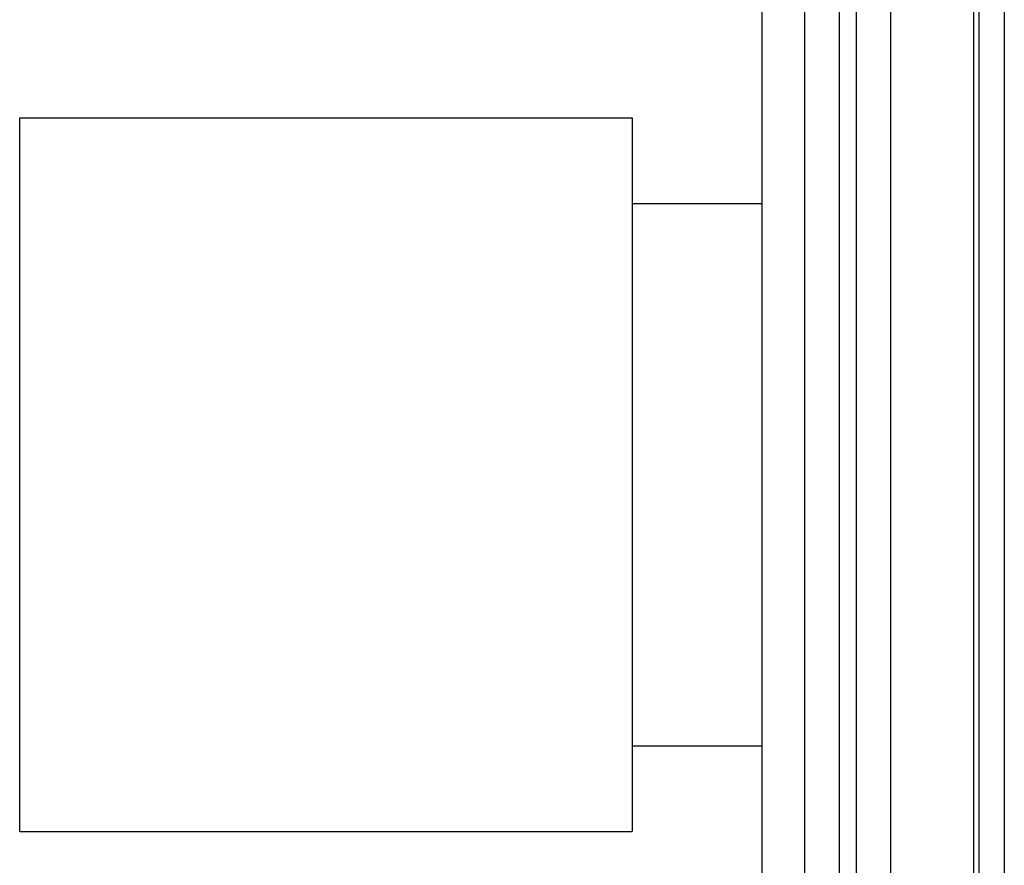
# Model space of a CAD drawing. Header units: inches. Extents: x 0.2 to 16.8, y 0.1 to 10.8.
# Tile 23 of 29: x 10.715 to 11.06, y 5.828 to 6.124. Entities that reach past the tile are written whole.
import ezdxf

# ---------------------------------------------------------------- set-up
doc = ezdxf.new("R2010")
doc.units = ezdxf.units.IN
doc.header["$LTSCALE"] = 0.935
doc.header["$MEASUREMENT"] = 0
doc.layers.get('0').update_dxf_attribs({"linetype": 'CONTINUOUS'})

msp = doc.modelspace()

# ---------------------------------------------------------------- linework, layer by layer
at = {"color": 7, "linetype": 'CONTINUOUS'}
for p, q in [((10.99003, 3.51751), (10.99003, 7.96341)), ((11.00203, 7.96341), (11.00203, 3.51751)), ((11.00803, 7.96341), (11.00803, 3.51751)), ((11.02003, 7.96341), (11.02003, 3.51751)), ((10.97503, 3.82751), (10.97503, 7.95341)), ((11.04923, 3.51751), (11.04923, 7.61341)), ((11.0509, 7.56741), (11.0509, 3.56741)), ((11.05986, 7.56741), (11.05986, 3.56741)), ((10.71503, 5.83977), (10.71503, 6.08977)), ((10.71503, 6.08977), (10.9295, 6.08977)), ((10.9295, 6.08977), (10.9295, 5.83977)), ((10.9295, 6.05977), (10.97503, 6.05977)), ((10.9295, 5.86977), (10.97503, 5.86977)), ((10.71503, 5.83977), (10.9295, 5.83977))]:
    msp.add_line(p, q, dxfattribs=at)

doc.saveas('drawing.dxf')
